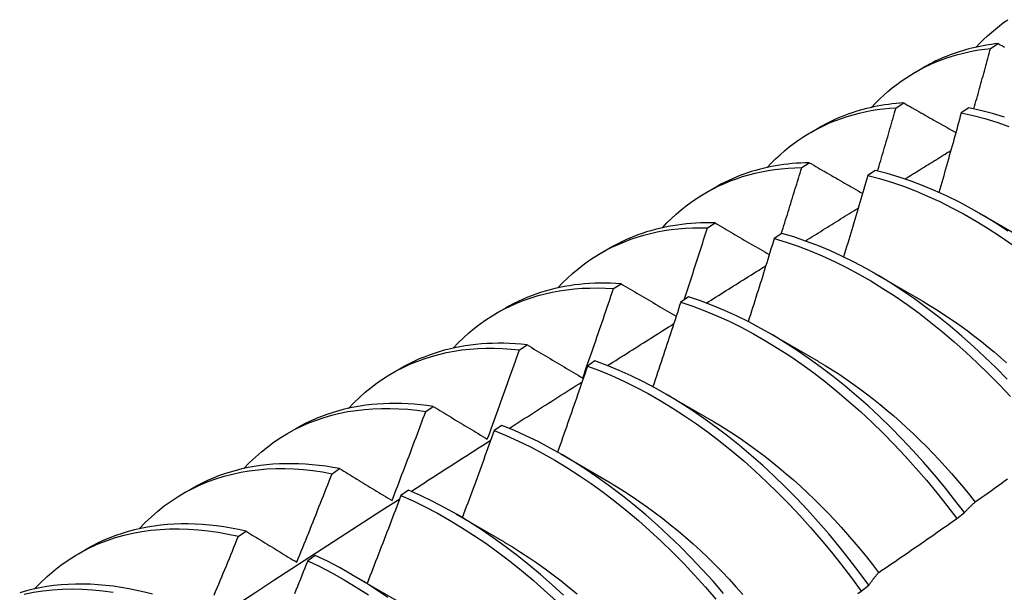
# Model space of a CAD drawing. Header units: inches. Extents: x 17 to 428, y 46 to 203.
# Tile 102 of 114: x 402.496 to 402.824, y 162.47 to 162.661. Entities that reach past the tile are written whole.
import ezdxf

# ---------------------------------------------------------------- set-up
doc = ezdxf.new("R2010")
doc.units = ezdxf.units.IN
doc.header["$MEASUREMENT"] = 0
doc.layers.add('Visible Edges(ANSI)', color=7, linetype='Continuous', lineweight=25)

msp = doc.modelspace()

# ---------------------------------------------------------------- linework, layer by layer
at = {"layer": 'Visible Edges(ANSI)'}
for p, q in [((402.81907, 162.65121), (402.82161, 162.6528)), ((402.79407, 162.64327), (402.79688, 162.64489)), ((402.78763, 162.63144), (402.79017, 162.63305)), ((402.81183, 162.63143), (402.80932, 162.62976)), ((402.75927, 162.62323), (402.76208, 162.62485)), ((402.75625, 162.61152), (402.75878, 162.61314)), ((402.78071, 162.61059), (402.7782, 162.6089)), ((402.72447, 162.6032), (402.72729, 162.60481)), ((402.81534, 162.59633), (402.83129, 162.5871)), ((402.72492, 162.59145), (402.72745, 162.59308)), ((402.74962, 162.58959), (402.7471, 162.58789)), ((402.68968, 162.58316), (402.69249, 162.58478)), ((402.78054, 162.57629), (402.79649, 162.56706)), ((402.69364, 162.57122), (402.69616, 162.57286)), ((402.71855, 162.56845), (402.71604, 162.56673)), ((402.65488, 162.56312), (402.65769, 162.56474)), ((402.74574, 162.55625), (402.76169, 162.54702)), ((402.6624, 162.55084), (402.66492, 162.55249)), ((402.6875, 162.54715), (402.68499, 162.54543)), ((402.62008, 162.54308), (402.62289, 162.5447)), ((402.71094, 162.53621), (402.72689, 162.52698)), ((402.63121, 162.5303), (402.63373, 162.53197)), ((402.58528, 162.52304), (402.58809, 162.52466)), ((402.65647, 162.52571), (402.65396, 162.52397)), ((402.67615, 162.51617), (402.6921, 162.50694)), ((402.60005, 162.50962), (402.60256, 162.51129)), ((402.55048, 162.503), (402.55329, 162.50462)), ((402.62546, 162.50413), (402.62295, 162.50238)), ((402.64135, 162.49613), (402.6573, 162.4869)), ((402.80781, 162.49469), (402.81037, 162.49664)), ((402.56892, 162.48878), (402.57144, 162.49047)), ((402.51568, 162.48296), (402.51849, 162.48458)), ((402.59445, 162.4824), (402.59195, 162.48064)), ((402.60655, 162.47609), (402.6225, 162.46687)), ((402.77601, 162.47052), (402.77859, 162.47247))]:
    msp.add_line(p, q, dxfattribs=at)
at = {"layer": 'Visible Edges(ANSI)', "flags": 128}
for points in [[(402.81431, 162.65161), (402.81553, 162.65289), (402.81677, 162.65414), (402.81804, 162.65534), (402.81934, 162.65651), (402.82067, 162.65763), (402.82202, 162.65871), (402.8234, 162.65976), (402.82481, 162.66075)], [(402.82161, 162.6528), (402.82049, 162.65267), (402.81938, 162.65252), (402.81827, 162.65236), (402.81717, 162.65217), (402.81608, 162.65197), (402.815, 162.65175), (402.81392, 162.65152), (402.81285, 162.65127), (402.81179, 162.651), (402.81074, 162.65071), (402.80969, 162.6504), (402.80866, 162.65008), (402.80763, 162.64974), (402.80661, 162.64939), (402.80559, 162.64901), (402.80459, 162.64862), (402.80359, 162.64822), (402.80261, 162.64779), (402.80163, 162.64735), (402.80066, 162.64689), (402.7997, 162.64642), (402.79875, 162.64593), (402.79781, 162.64542), (402.79688, 162.64489)], [(402.82161, 162.6528), (402.82231, 162.65241), (402.82301, 162.65201), (402.82372, 162.65161)], [(402.77951, 162.63157), (402.78082, 162.63295), (402.78217, 162.63429), (402.78354, 162.63558), (402.78495, 162.63682), (402.78639, 162.63801), (402.78786, 162.63916), (402.78936, 162.64026), (402.79089, 162.64131), (402.79245, 162.64231), (402.79404, 162.64326), (402.79566, 162.64416), (402.79731, 162.64501), (402.79899, 162.64581), (402.80069, 162.64656), (402.80242, 162.64726), (402.80417, 162.6479), (402.80595, 162.6485), (402.80776, 162.64904), (402.80959, 162.64953), (402.81144, 162.64997), (402.81331, 162.65036), (402.81521, 162.6507), (402.81713, 162.65098), (402.81907, 162.65121)], [(402.81351, 162.63108), (402.81375, 162.63192), (402.81398, 162.63276), (402.81422, 162.6336), (402.81445, 162.63444), (402.81469, 162.63528), (402.81492, 162.63612), (402.81515, 162.63695), (402.81539, 162.63779), (402.81562, 162.63863), (402.81585, 162.63947), (402.81608, 162.64031), (402.81631, 162.64115), (402.81655, 162.64199), (402.81678, 162.64282), (402.81701, 162.64366), (402.81724, 162.6445), (402.81747, 162.64534), (402.8177, 162.64618), (402.81793, 162.64702), (402.81815, 162.64786), (402.81838, 162.64869), (402.81861, 162.64953), (402.81884, 162.65037), (402.81907, 162.65121)], [(402.79017, 162.63305), (402.78889, 162.63296), (402.78762, 162.63284), (402.78636, 162.63271), (402.7851, 162.63255), (402.78386, 162.63238), (402.78262, 162.63218), (402.78139, 162.63195), (402.78017, 162.63171), (402.77897, 162.63144), (402.77777, 162.63116), (402.77658, 162.63085), (402.7754, 162.63051), (402.77423, 162.63016), (402.77307, 162.62979), (402.77192, 162.62939), (402.77078, 162.62897), (402.76966, 162.62853), (402.76854, 162.62807), (402.76744, 162.62759), (402.76634, 162.62708), (402.76526, 162.62656), (402.76419, 162.62601), (402.76313, 162.62544), (402.76208, 162.62485)], [(402.79017, 162.63305), (402.79088, 162.63264), (402.7916, 162.63223), (402.79232, 162.63182), (402.79304, 162.63141), (402.79375, 162.631), (402.79447, 162.63059), (402.79519, 162.63018), (402.79591, 162.62977), (402.79663, 162.62936), (402.79735, 162.62895), (402.79808, 162.62854), (402.7988, 162.62813), (402.79952, 162.62772), (402.80024, 162.62731), (402.80097, 162.62689), (402.80169, 162.62648), (402.80242, 162.62607), (402.80314, 162.62566), (402.80387, 162.62525), (402.8046, 162.62484), (402.80533, 162.62442), (402.80605, 162.62401), (402.80678, 162.6236), (402.80751, 162.62319)], [(402.74472, 162.61153), (402.74612, 162.61301), (402.74756, 162.61443), (402.74904, 162.61581), (402.75056, 162.61713), (402.75211, 162.61839), (402.7537, 162.6196), (402.75532, 162.62075), (402.75698, 162.62184), (402.75867, 162.62288), (402.7604, 162.62387), (402.76215, 162.62479), (402.76394, 162.62566), (402.76576, 162.62647), (402.76761, 162.62722), (402.7695, 162.62791), (402.77141, 162.62854), (402.77334, 162.62911), (402.77531, 162.62962), (402.7773, 162.63008), (402.77932, 162.63047), (402.78136, 162.6308), (402.78343, 162.63108), (402.78552, 162.63129), (402.78763, 162.63144)], [(402.78149, 162.6104), (402.78176, 162.61127), (402.78201, 162.61215), (402.78227, 162.61303), (402.78253, 162.6139), (402.78279, 162.61478), (402.78305, 162.61566), (402.78331, 162.61654), (402.78356, 162.61741), (402.78382, 162.61829), (402.78408, 162.61917), (402.78433, 162.62004), (402.78459, 162.62092), (402.78485, 162.6218), (402.7851, 162.62267), (402.78536, 162.62355), (402.78561, 162.62443), (402.78586, 162.6253), (402.78612, 162.62618), (402.78637, 162.62706), (402.78662, 162.62794), (402.78687, 162.62881), (402.78713, 162.62969), (402.78738, 162.63057), (402.78763, 162.63144)], [(402.80932, 162.62976), (402.80901, 162.62865), (402.80871, 162.62755), (402.80841, 162.62644), (402.8081, 162.62534), (402.8078, 162.62423), (402.8075, 162.62313), (402.80719, 162.62202), (402.80688, 162.62092), (402.80658, 162.61981), (402.80627, 162.61871), (402.80596, 162.61761), (402.80565, 162.6165), (402.80534, 162.6154), (402.80503, 162.61429), (402.80472, 162.61319), (402.80441, 162.61208), (402.8041, 162.61098), (402.80379, 162.60987), (402.80348, 162.60877), (402.80317, 162.60766), (402.80285, 162.60656), (402.80254, 162.60545), (402.80222, 162.60435), (402.80191, 162.60324)], [(402.80932, 162.62976), (402.81323, 162.62888), (402.81717, 162.62783), (402.82114, 162.62662), (402.82514, 162.62524)], [(402.82365, 162.62834), (402.81968, 162.62954), (402.81574, 162.63057), (402.81183, 162.63143)], [(402.79058, 162.60772), (402.79121, 162.60812), (402.79185, 162.60851), (402.79248, 162.6089), (402.79312, 162.6093), (402.79376, 162.60969), (402.79439, 162.61009), (402.79503, 162.61048), (402.79566, 162.61088), (402.7963, 162.61127), (402.79694, 162.61166), (402.79757, 162.61206), (402.79821, 162.61245), (402.79884, 162.61284), (402.79948, 162.61324), (402.80012, 162.61363), (402.80075, 162.61403), (402.80139, 162.61442), (402.80202, 162.61481), (402.80266, 162.61521), (402.8033, 162.6156), (402.80393, 162.61599), (402.80457, 162.61639), (402.80521, 162.61678), (402.80584, 162.61717)], [(402.75878, 162.61314), (402.75734, 162.6131), (402.75591, 162.61304), (402.75448, 162.61295), (402.75307, 162.61283), (402.75167, 162.61268), (402.75028, 162.61251), (402.7489, 162.61231), (402.74752, 162.61209), (402.74617, 162.61183), (402.74482, 162.61155), (402.74348, 162.61124), (402.74216, 162.61091), (402.74085, 162.61055), (402.73955, 162.61016), (402.73826, 162.60974), (402.73699, 162.6093), (402.73572, 162.60883), (402.73448, 162.60834), (402.73324, 162.60782), (402.73202, 162.60727), (402.73082, 162.60669), (402.72963, 162.60609), (402.72845, 162.60547), (402.72729, 162.60481)], [(402.75878, 162.61314), (402.75951, 162.61272), (402.76024, 162.61229), (402.76097, 162.61187), (402.7617, 162.61145), (402.76244, 162.61102), (402.76317, 162.6106), (402.7639, 162.61018), (402.76464, 162.60975), (402.76537, 162.60933), (402.76611, 162.6089), (402.76684, 162.60848), (402.76758, 162.60805), (402.76832, 162.60763), (402.76905, 162.6072), (402.76979, 162.60678), (402.77053, 162.60635), (402.77127, 162.60593), (402.77201, 162.6055), (402.77275, 162.60507), (402.77349, 162.60465), (402.77423, 162.60422), (402.77498, 162.60379), (402.77572, 162.60337), (402.77646, 162.60294)], [(402.70992, 162.59149), (402.71142, 162.59307), (402.71296, 162.59458), (402.71454, 162.59604), (402.71617, 162.59743), (402.71783, 162.59876), (402.71954, 162.60002), (402.72129, 162.60123), (402.72308, 162.60237), (402.7249, 162.60344), (402.72676, 162.60445), (402.72866, 162.60539), (402.7306, 162.60627), (402.73256, 162.60708), (402.73457, 162.60782), (402.7366, 162.6085), (402.73867, 162.60911), (402.74077, 162.60965), (402.7429, 162.61012), (402.74506, 162.61053), (402.74724, 162.61086), (402.74946, 162.61113), (402.7517, 162.61133), (402.75396, 162.61146), (402.75625, 162.61152)], [(402.74947, 162.5895), (402.74976, 162.59041), (402.75005, 162.59133), (402.75033, 162.59225), (402.75062, 162.59317), (402.75091, 162.59408), (402.75119, 162.595), (402.75148, 162.59592), (402.75176, 162.59684), (402.75204, 162.59775), (402.75233, 162.59867), (402.75261, 162.59959), (402.75289, 162.60051), (402.75317, 162.60143), (402.75346, 162.60234), (402.75374, 162.60326), (402.75402, 162.60418), (402.7543, 162.6051), (402.75458, 162.60601), (402.75486, 162.60693), (402.75514, 162.60785), (402.75542, 162.60877), (402.75569, 162.60969), (402.75597, 162.6106), (402.75625, 162.61152)], [(402.82484, 162.5904), (402.82083, 162.59301), (402.8168, 162.59547), (402.81276, 162.59779), (402.80872, 162.59995), (402.80468, 162.60196), (402.80064, 162.60381), (402.79662, 162.60549), (402.79261, 162.60702), (402.78862, 162.60837), (402.78465, 162.60957), (402.78071, 162.61059)], [(402.7782, 162.6089), (402.77787, 162.60777), (402.77754, 162.60664), (402.77721, 162.60551), (402.77688, 162.60438), (402.77655, 162.60325), (402.77622, 162.60212), (402.77589, 162.60099), (402.77556, 162.59986), (402.77523, 162.59873), (402.7749, 162.5976), (402.77456, 162.59647), (402.77423, 162.59534), (402.7739, 162.59421), (402.77356, 162.59308), (402.77322, 162.59195), (402.77289, 162.59082), (402.77255, 162.58969), (402.77221, 162.58856), (402.77188, 162.58743), (402.77154, 162.5863), (402.7712, 162.58517), (402.77086, 162.58404), (402.77052, 162.58291), (402.77018, 162.58178)], [(402.7782, 162.6089), (402.78214, 162.60786), (402.78611, 162.60666), (402.7901, 162.60529), (402.79411, 162.60375), (402.79814, 162.60205), (402.80217, 162.60019), (402.80622, 162.59817), (402.81026, 162.596), (402.81429, 162.59367), (402.81832, 162.5912), (402.82234, 162.58857), (402.82633, 162.5858)], [(402.75746, 162.58709), (402.75819, 162.58755), (402.75893, 162.58801), (402.75966, 162.58846), (402.76039, 162.58892), (402.76112, 162.58938), (402.76185, 162.58984), (402.76259, 162.59029), (402.76332, 162.59075), (402.76405, 162.59121), (402.76478, 162.59167), (402.76552, 162.59212), (402.76625, 162.59258), (402.76698, 162.59304), (402.76771, 162.59349), (402.76844, 162.59395), (402.76918, 162.59441), (402.76991, 162.59487), (402.77064, 162.59532), (402.77137, 162.59578), (402.77211, 162.59624), (402.77284, 162.59669), (402.77357, 162.59715), (402.7743, 162.5976), (402.77504, 162.59806)], [(402.72745, 162.59308), (402.72584, 162.59311), (402.72424, 162.5931), (402.72266, 162.59307), (402.72108, 162.593), (402.71952, 162.5929), (402.71797, 162.59276), (402.71643, 162.59259), (402.7149, 162.59239), (402.71339, 162.59216), (402.71189, 162.59189), (402.71041, 162.5916), (402.70893, 162.59126), (402.70748, 162.5909), (402.70603, 162.5905), (402.70461, 162.59008), (402.7032, 162.58961), (402.7018, 162.58912), (402.70042, 162.5886), (402.69905, 162.58804), (402.69771, 162.58745), (402.69638, 162.58683), (402.69506, 162.58618), (402.69377, 162.58549), (402.69249, 162.58478)], [(402.72745, 162.59308), (402.72819, 162.59264), (402.72894, 162.5922), (402.72968, 162.59177), (402.73042, 162.59133), (402.73117, 162.59089), (402.73192, 162.59046), (402.73266, 162.59002), (402.73341, 162.58958), (402.73416, 162.58915), (402.73491, 162.58871), (402.73566, 162.58827), (402.73641, 162.58783), (402.73716, 162.58739), (402.73791, 162.58695), (402.73866, 162.58651), (402.73942, 162.58607), (402.74017, 162.58563), (402.74092, 162.58519), (402.74168, 162.58475), (402.74243, 162.58431), (402.74319, 162.58387), (402.74395, 162.58343), (402.74471, 162.58299), (402.74546, 162.58255)], [(402.67512, 162.57145), (402.67671, 162.57312), (402.67835, 162.57473), (402.68004, 162.57626), (402.68178, 162.57773), (402.68356, 162.57912), (402.68539, 162.58044), (402.68727, 162.58169), (402.68918, 162.58287), (402.69114, 162.58397), (402.69314, 162.58501), (402.69519, 162.58596), (402.69727, 162.58684), (402.69939, 162.58765), (402.70154, 162.58838), (402.70374, 162.58903), (402.70597, 162.58961), (402.70823, 162.59011), (402.71052, 162.59053), (402.71285, 162.59088), (402.71521, 162.59115), (402.7176, 162.59134), (402.72001, 162.59145), (402.72245, 162.59149), (402.72492, 162.59145)], [(402.71715, 162.56749), (402.71748, 162.56849), (402.7178, 162.56948), (402.71813, 162.57048), (402.71846, 162.57148), (402.71879, 162.57248), (402.71912, 162.57348), (402.71944, 162.57447), (402.71977, 162.57547), (402.7201, 162.57647), (402.72042, 162.57747), (402.72075, 162.57847), (402.72107, 162.57946), (402.72139, 162.58046), (402.72172, 162.58146), (402.72204, 162.58246), (402.72236, 162.58346), (402.72268, 162.58446), (402.723, 162.58546), (402.72332, 162.58645), (402.72364, 162.58745), (402.72396, 162.58845), (402.72428, 162.58945), (402.7246, 162.59045), (402.72492, 162.59145)], [(402.7471, 162.58789), (402.74675, 162.58674), (402.7464, 162.58558), (402.74604, 162.58443), (402.74569, 162.58327), (402.74533, 162.58212), (402.74498, 162.58097), (402.74462, 162.57981), (402.74426, 162.57866), (402.7439, 162.57751), (402.74355, 162.57635), (402.74319, 162.5752), (402.74283, 162.57405), (402.74247, 162.5729), (402.74211, 162.57174), (402.74174, 162.57059), (402.74138, 162.56944), (402.74102, 162.56828), (402.74065, 162.56713), (402.74029, 162.56598), (402.73993, 162.56482), (402.73956, 162.56367), (402.73919, 162.56252), (402.73883, 162.56137), (402.73846, 162.56021)], [(402.7471, 162.58789), (402.75107, 162.58669), (402.75506, 162.58533), (402.75908, 162.58381), (402.7631, 162.58212), (402.76714, 162.58027), (402.77118, 162.57826), (402.77522, 162.57609), (402.77926, 162.57378), (402.78328, 162.57131), (402.7873, 162.56869), (402.7913, 162.56593), (402.79527, 162.56303), (402.79922, 162.56), (402.80313, 162.55683), (402.80701, 162.55353), (402.81084, 162.55011), (402.81463, 162.54657), (402.81837, 162.54291), (402.82206, 162.53914), (402.82569, 162.53527)], [(402.82459, 162.54105), (402.8209, 162.54481), (402.81716, 162.54846), (402.81336, 162.55199), (402.80953, 162.55541), (402.80565, 162.55869), (402.80173, 162.56185), (402.79778, 162.56488), (402.7938, 162.56777), (402.78981, 162.57052), (402.78579, 162.57312), (402.78176, 162.57558), (402.77772, 162.57788), (402.77368, 162.58004), (402.76964, 162.58203), (402.76561, 162.58387), (402.76158, 162.58555), (402.75757, 162.58706), (402.75358, 162.58841), (402.74962, 162.58959)], [(402.72449, 162.56638), (402.72532, 162.5669), (402.72615, 162.56742), (402.72697, 162.56794), (402.7278, 162.56846), (402.72862, 162.56898), (402.72945, 162.56951), (402.73028, 162.57003), (402.7311, 162.57055), (402.73193, 162.57107), (402.73276, 162.57159), (402.73358, 162.57211), (402.73441, 162.57263), (402.73524, 162.57315), (402.73606, 162.57367), (402.73689, 162.57419), (402.73772, 162.57471), (402.73854, 162.57523), (402.73937, 162.57575), (402.7402, 162.57626), (402.74102, 162.57678), (402.74185, 162.5773), (402.74268, 162.57782), (402.7435, 162.57834), (402.74433, 162.57886)], [(402.64032, 162.55141), (402.64201, 162.55318), (402.64375, 162.55487), (402.64555, 162.55649), (402.6474, 162.55802), (402.6493, 162.55948), (402.65125, 162.56085), (402.65325, 162.56215), (402.6553, 162.56336), (402.6574, 162.56449), (402.65954, 162.56554), (402.66173, 162.5665), (402.66396, 162.56738), (402.66623, 162.56817), (402.66855, 162.56888), (402.6709, 162.5695), (402.67329, 162.57004), (402.67572, 162.57049), (402.67819, 162.57086), (402.68069, 162.57113), (402.68322, 162.57132), (402.68578, 162.57143), (402.68837, 162.57145), (402.69099, 162.57138), (402.69364, 162.57122)], [(402.69616, 162.57286), (402.69439, 162.57297), (402.69262, 162.57304), (402.69087, 162.57307), (402.68913, 162.57306), (402.68741, 162.57301), (402.68569, 162.57292), (402.68399, 162.5728), (402.68231, 162.57263), (402.68064, 162.57243), (402.67899, 162.57218), (402.67735, 162.5719), (402.67573, 162.57158), (402.67412, 162.57122), (402.67254, 162.57082), (402.67097, 162.57039), (402.66941, 162.56991), (402.66788, 162.5694), (402.66636, 162.56884), (402.66487, 162.56825), (402.66339, 162.56763), (402.66194, 162.56696), (402.6605, 162.56626), (402.65908, 162.56552), (402.65769, 162.56474)], [(402.68342, 162.54143), (402.68386, 162.54267), (402.68429, 162.54391), (402.68472, 162.54515), (402.68516, 162.54639), (402.68559, 162.54763), (402.68602, 162.54887), (402.68645, 162.55011), (402.68688, 162.55135), (402.68731, 162.55259), (402.68774, 162.55383), (402.68816, 162.55508), (402.68859, 162.55632), (402.68901, 162.55756), (402.68944, 162.5588), (402.68986, 162.56004), (402.69028, 162.56128), (402.69071, 162.56252), (402.69113, 162.56377), (402.69155, 162.56501), (402.69197, 162.56625), (402.69239, 162.56749), (402.69281, 162.56873), (402.69322, 162.56998), (402.69364, 162.57122)], [(402.69616, 162.57286), (402.69692, 162.57241), (402.69768, 162.57196), (402.69843, 162.57151), (402.69919, 162.57106), (402.69995, 162.57061), (402.70071, 162.57016), (402.70147, 162.56971), (402.70223, 162.56926), (402.70299, 162.56881), (402.70375, 162.56836), (402.70452, 162.56791), (402.70528, 162.56746), (402.70605, 162.56701), (402.70681, 162.56655), (402.70758, 162.5661), (402.70835, 162.56565), (402.70911, 162.56519), (402.70988, 162.56474), (402.71065, 162.56428), (402.71142, 162.56383), (402.71219, 162.56338), (402.71296, 162.56292), (402.71374, 162.56246), (402.71451, 162.56201)], [(402.71604, 162.56673), (402.71566, 162.56556), (402.71528, 162.56438), (402.7149, 162.56321), (402.71452, 162.56203), (402.71413, 162.56086), (402.71375, 162.55968), (402.71337, 162.55851), (402.71298, 162.55733), (402.7126, 162.55616), (402.71221, 162.55499), (402.71183, 162.55381), (402.71144, 162.55264), (402.71105, 162.55146), (402.71067, 162.55029), (402.71028, 162.54912), (402.70989, 162.54794), (402.7095, 162.54677), (402.70911, 162.54559), (402.70872, 162.54442), (402.70833, 162.54325), (402.70793, 162.54207), (402.70754, 162.5409), (402.70715, 162.53973), (402.70675, 162.53855)], [(402.71604, 162.56673), (402.72003, 162.56538), (402.72404, 162.56386), (402.72806, 162.56218), (402.7321, 162.56034), (402.73614, 162.55834), (402.74018, 162.55619), (402.74422, 162.55388), (402.74825, 162.55142), (402.75226, 162.54881), (402.75626, 162.54606), (402.76024, 162.54317), (402.76418, 162.54014), (402.7681, 162.53698), (402.77198, 162.53369), (402.77582, 162.53028), (402.77961, 162.52674), (402.78335, 162.52309), (402.78704, 162.51933), (402.79067, 162.51546), (402.79424, 162.51149), (402.79774, 162.50742), (402.80117, 162.50326), (402.80453, 162.49902), (402.80781, 162.49469)], [(402.81037, 162.49664), (402.80709, 162.50096), (402.80373, 162.5052), (402.80029, 162.50936), (402.79678, 162.51342), (402.79321, 162.51738), (402.78958, 162.52124), (402.78588, 162.52499), (402.78214, 162.52863), (402.77834, 162.53216), (402.7745, 162.53557), (402.77062, 162.53885), (402.7667, 162.542), (402.76275, 162.54501), (402.75877, 162.54789), (402.75477, 162.55063), (402.75075, 162.55323), (402.74672, 162.55568), (402.74269, 162.55798), (402.73864, 162.56012), (402.7346, 162.56211), (402.73057, 162.56394), (402.72654, 162.5656), (402.72254, 162.56711), (402.71855, 162.56845)], [(402.79649, 162.567), (402.79868, 162.5657), (402.80087, 162.56436), (402.80305, 162.56296), (402.80523, 162.56152), (402.8074, 162.56003), (402.80957, 162.5585), (402.81172, 162.55692), (402.81387, 162.55529), (402.816, 162.55362), (402.81812, 162.5519), (402.82023, 162.55014), (402.82233, 162.54833), (402.82441, 162.54649)], [(402.69165, 162.54559), (402.69257, 162.54617), (402.69349, 162.54675), (402.69441, 162.54734), (402.69533, 162.54792), (402.69625, 162.54851), (402.69717, 162.54909), (402.69809, 162.54967), (402.69901, 162.55026), (402.69993, 162.55084), (402.70085, 162.55142), (402.70177, 162.55201), (402.70269, 162.55259), (402.70361, 162.55317), (402.70453, 162.55376), (402.70545, 162.55434), (402.70637, 162.55492), (402.70728, 162.5555), (402.7082, 162.55609), (402.70912, 162.55667), (402.71004, 162.55725), (402.71096, 162.55783), (402.71188, 162.55842), (402.7128, 162.559), (402.71372, 162.55958)], [(402.60552, 162.53137), (402.60731, 162.53324), (402.60915, 162.53501), (402.61105, 162.53671), (402.61302, 162.53831), (402.61504, 162.53983), (402.61711, 162.54125), (402.61924, 162.54259), (402.62143, 162.54383), (402.62366, 162.54498), (402.62595, 162.54604), (402.62829, 162.54701), (402.63067, 162.54788), (402.6331, 162.54865), (402.63557, 162.54933), (402.63809, 162.54992), (402.64065, 162.55041), (402.64325, 162.5508), (402.64588, 162.55109), (402.64856, 162.55129), (402.65126, 162.5514), (402.654, 162.5514), (402.65677, 162.55131), (402.65957, 162.55112), (402.6624, 162.55084)], [(402.66492, 162.55249), (402.66298, 162.55269), (402.66104, 162.55284), (402.65912, 162.55295), (402.65722, 162.55301), (402.65532, 162.55303), (402.65345, 162.553), (402.65159, 162.55292), (402.64974, 162.5528), (402.64792, 162.55264), (402.6461, 162.55242), (402.64431, 162.55217), (402.64254, 162.55186), (402.64078, 162.55151), (402.63905, 162.55112), (402.63733, 162.55068), (402.63564, 162.55019), (402.63397, 162.54966), (402.63232, 162.54908), (402.63069, 162.54846), (402.62908, 162.5478), (402.6275, 162.54709), (402.62594, 162.54634), (402.6244, 162.54554), (402.62289, 162.5447)], [(402.65169, 162.52112), (402.65215, 162.52236), (402.6526, 162.52359), (402.65306, 162.52483), (402.65351, 162.52607), (402.65396, 162.52731), (402.65441, 162.52854), (402.65486, 162.52978), (402.65531, 162.53102), (402.65576, 162.53225), (402.65621, 162.53349), (402.65666, 162.53473), (402.65711, 162.53597), (402.65755, 162.53721), (402.658, 162.53845), (402.65844, 162.53968), (402.65888, 162.54092), (402.65933, 162.54216), (402.65977, 162.5434), (402.66021, 162.54464), (402.66065, 162.54588), (402.66109, 162.54712), (402.66153, 162.54836), (402.66197, 162.5496), (402.6624, 162.55084)], [(402.66492, 162.55249), (402.66569, 162.55203), (402.66645, 162.55158), (402.66721, 162.55112), (402.66797, 162.55066), (402.66874, 162.5502), (402.6695, 162.54975), (402.67027, 162.54929), (402.67104, 162.54883), (402.67181, 162.54837), (402.67257, 162.54791), (402.67334, 162.54745), (402.67411, 162.54699), (402.67489, 162.54653), (402.67566, 162.54607), (402.67643, 162.5456), (402.6772, 162.54514), (402.67798, 162.54468), (402.67875, 162.54422), (402.67953, 162.54375), (402.68031, 162.54329), (402.68108, 162.54282), (402.68186, 162.54236), (402.68264, 162.5419), (402.68342, 162.54143)], [(402.77859, 162.47247), (402.77538, 162.47686), (402.77209, 162.48118), (402.76873, 162.48541), (402.76529, 162.48956), (402.76178, 162.49361), (402.7582, 162.49757), (402.75456, 162.50143), (402.75086, 162.50517), (402.74711, 162.50881), (402.74331, 162.51233), (402.73947, 162.51572), (402.73559, 162.519), (402.73166, 162.52214), (402.72771, 162.52515), (402.72373, 162.52802), (402.71973, 162.53075), (402.71572, 162.53334), (402.71169, 162.53578), (402.70765, 162.53807), (402.70361, 162.5402), (402.69957, 162.54218), (402.69553, 162.544), (402.69151, 162.54566), (402.6875, 162.54715)], [(402.68499, 162.54543), (402.68459, 162.54423), (402.68418, 162.54304), (402.68377, 162.54184), (402.68336, 162.54065), (402.68295, 162.53946), (402.68254, 162.53826), (402.68213, 162.53707), (402.68172, 162.53588), (402.68131, 162.53468), (402.6809, 162.53349), (402.68048, 162.5323), (402.68007, 162.53111), (402.67966, 162.52991), (402.67924, 162.52872), (402.67883, 162.52753), (402.67841, 162.52634), (402.67799, 162.52514), (402.67757, 162.52395), (402.67715, 162.52276), (402.67673, 162.52157), (402.67631, 162.52038), (402.67589, 162.51918), (402.67547, 162.51799), (402.67505, 162.5168)], [(402.68499, 162.54543), (402.689, 162.54392), (402.69303, 162.54225), (402.69706, 162.54042), (402.7011, 162.53843), (402.70514, 162.53628), (402.70918, 162.53398), (402.71321, 162.53153), (402.71723, 162.52893), (402.72123, 162.52619), (402.7252, 162.52331), (402.72915, 162.52029), (402.73307, 162.51713), (402.73695, 162.51385), (402.74079, 162.51044), (402.74459, 162.50692), (402.74833, 162.50327), (402.75203, 162.49952), (402.75566, 162.49565), (402.75923, 162.49169), (402.76274, 162.48763), (402.76617, 162.48347), (402.76953, 162.47923), (402.77281, 162.47491), (402.77601, 162.47052)], [(402.7617, 162.54698), (402.76403, 162.54561), (402.76635, 162.54418), (402.76867, 162.5427), (402.77098, 162.54116), (402.77328, 162.53956), (402.77557, 162.53791), (402.77785, 162.53621), (402.78012, 162.53445), (402.78238, 162.53264), (402.78462, 162.53078), (402.78685, 162.52887), (402.78906, 162.52692), (402.79126, 162.52491), (402.79343, 162.52286), (402.79559, 162.52077), (402.79773, 162.51864), (402.79984, 162.51646), (402.80193, 162.51425), (402.804, 162.51199), (402.80605, 162.5097), (402.80807, 162.50737), (402.81006, 162.50501), (402.81203, 162.50262), (402.81396, 162.50019)], [(402.65894, 162.52471), (402.65995, 162.52535), (402.66096, 162.526), (402.66197, 162.52665), (402.66298, 162.5273), (402.664, 162.52794), (402.66501, 162.52859), (402.66602, 162.52924), (402.66703, 162.52989), (402.66804, 162.53053), (402.66905, 162.53118), (402.67007, 162.53183), (402.67108, 162.53247), (402.67209, 162.53312), (402.6731, 162.53376), (402.67411, 162.53441), (402.67513, 162.53506), (402.67614, 162.5357), (402.67715, 162.53635), (402.67816, 162.53699), (402.67917, 162.53764), (402.68019, 162.53828), (402.6812, 162.53893), (402.68221, 162.53958), (402.68322, 162.54022)], [(402.57072, 162.51133), (402.5726, 162.51329), (402.57455, 162.51516), (402.57656, 162.51693), (402.57864, 162.5186), (402.58078, 162.52017), (402.58298, 162.52164), (402.58524, 162.52302), (402.58756, 162.52429), (402.58994, 162.52546), (402.59237, 162.52652), (402.59486, 162.52748), (402.5974, 162.52834), (402.59999, 162.52909), (402.60262, 162.52973), (402.6053, 162.53027), (402.60803, 162.5307), (402.6108, 162.53103), (402.61361, 162.53125), (402.61646, 162.53136), (402.61934, 162.53136), (402.62226, 162.53126), (402.62522, 162.53104), (402.6282, 162.53073), (402.63121, 162.5303)], [(402.63373, 162.53197), (402.63161, 162.53227), (402.6295, 162.53252), (402.62741, 162.53272), (402.62534, 162.53286), (402.62328, 162.53295), (402.62123, 162.53299), (402.61921, 162.53297), (402.6172, 162.53291), (402.61521, 162.53278), (402.61324, 162.53261), (402.61129, 162.53238), (402.60937, 162.5321), (402.60746, 162.53177), (402.60557, 162.53138), (402.60371, 162.53094), (402.60187, 162.53045), (402.60006, 162.52991), (402.59827, 162.52931), (402.59651, 162.52867), (402.59477, 162.52797), (402.59306, 162.52722), (402.59137, 162.52642), (402.58972, 162.52556), (402.58809, 162.52466)], [(402.63373, 162.53197), (402.63446, 162.53152), (402.6352, 162.53107), (402.63595, 162.53063), (402.63669, 162.53018), (402.63743, 162.52973), (402.63817, 162.52928), (402.63892, 162.52883), (402.63966, 162.52838), (402.64041, 162.52793), (402.64115, 162.52748), (402.6419, 162.52703), (402.64265, 162.52657), (402.6434, 162.52612), (402.64415, 162.52567), (402.6449, 162.52522), (402.64565, 162.52476), (402.6464, 162.52431), (402.64716, 162.52386), (402.64791, 162.5234), (402.64866, 162.52295), (402.64942, 162.52249), (402.65018, 162.52203), (402.65093, 162.52158), (402.65169, 162.52112)], [(402.62, 162.50068), (402.62047, 162.50191), (402.62095, 162.50315), (402.62142, 162.50438), (402.6219, 162.50561), (402.62237, 162.50684), (402.62284, 162.50808), (402.62331, 162.50931), (402.62379, 162.51054), (402.62426, 162.51178), (402.62472, 162.51301), (402.62519, 162.51425), (402.62566, 162.51548), (402.62613, 162.51671), (402.62659, 162.51795), (402.62706, 162.51918), (402.62752, 162.52042), (402.62799, 162.52165), (402.62845, 162.52289), (402.62891, 162.52412), (402.62937, 162.52536), (402.62983, 162.52659), (402.63029, 162.52783), (402.63075, 162.52907), (402.63121, 162.5303)], [(402.73028, 162.46976), (402.72677, 162.47381), (402.72319, 162.47776), (402.71954, 162.48161), (402.71584, 162.48535), (402.71209, 162.48898), (402.70829, 162.49249), (402.70444, 162.49588), (402.70055, 162.49915), (402.69663, 162.50228), (402.69268, 162.50528), (402.6887, 162.50815), (402.6847, 162.51087), (402.68068, 162.51345), (402.67665, 162.51588), (402.67261, 162.51816), (402.66857, 162.52029), (402.66453, 162.52225), (402.66049, 162.52406), (402.65647, 162.52571)], [(402.72689, 162.52697), (402.72935, 162.52551), (402.73181, 162.52398), (402.73426, 162.52239), (402.7367, 162.52074), (402.73913, 162.51903), (402.74156, 162.51725), (402.74397, 162.51542), (402.74637, 162.51354), (402.74875, 162.51159), (402.75112, 162.5096), (402.75347, 162.50755), (402.75581, 162.50545), (402.75812, 162.5033), (402.76041, 162.5011), (402.76268, 162.49885), (402.76492, 162.49656), (402.76714, 162.49422), (402.76933, 162.49184), (402.7715, 162.48942), (402.77363, 162.48695), (402.77573, 162.48445), (402.7778, 162.48191), (402.77984, 162.47933), (402.78184, 162.47672)], [(402.65396, 162.52397), (402.65353, 162.52276), (402.6531, 162.52155), (402.65266, 162.52034), (402.65223, 162.51913), (402.65179, 162.51792), (402.65135, 162.51671), (402.65091, 162.51551), (402.65048, 162.5143), (402.65004, 162.51309), (402.6496, 162.51188), (402.64916, 162.51067), (402.64871, 162.50946), (402.64827, 162.50825), (402.64783, 162.50704), (402.64738, 162.50584), (402.64694, 162.50463), (402.6465, 162.50342), (402.64605, 162.50221), (402.6456, 162.501), (402.64516, 162.4998), (402.64471, 162.49859), (402.64426, 162.49738), (402.64381, 162.49618), (402.64336, 162.49497)], [(402.65396, 162.52397), (402.65799, 162.52231), (402.66202, 162.52049), (402.66606, 162.51851), (402.6701, 162.51637), (402.67414, 162.51408), (402.67817, 162.51164), (402.68219, 162.50905), (402.68619, 162.50632), (402.69017, 162.50344), (402.69412, 162.50043), (402.69804, 162.49729), (402.70192, 162.49401), (402.70577, 162.49061), (402.70957, 162.48709), (402.71332, 162.48345), (402.71701, 162.4797), (402.72065, 162.47585), (402.72422, 162.47189), (402.72773, 162.46783)], [(402.62633, 162.50374), (402.62743, 162.50445), (402.62854, 162.50516), (402.62964, 162.50587), (402.63075, 162.50658), (402.63185, 162.5073), (402.63295, 162.50801), (402.63406, 162.50872), (402.63516, 162.50943), (402.63627, 162.51014), (402.63737, 162.51085), (402.63847, 162.51156), (402.63958, 162.51227), (402.64068, 162.51298), (402.64179, 162.51369), (402.64289, 162.5144), (402.64399, 162.51512), (402.6451, 162.51582), (402.6462, 162.51653), (402.64731, 162.51724), (402.64841, 162.51795), (402.64952, 162.51866), (402.65062, 162.51937), (402.65173, 162.52008), (402.65283, 162.52079)], [(402.53593, 162.49129), (402.5379, 162.49335), (402.53995, 162.4953), (402.54207, 162.49714), (402.54426, 162.49888), (402.54652, 162.50051), (402.54885, 162.50203), (402.55125, 162.50343), (402.55371, 162.50473), (402.55623, 162.50591), (402.55881, 162.50697), (402.56145, 162.50793), (402.56414, 162.50876), (402.56689, 162.50948), (402.56969, 162.51008), (402.57254, 162.51057), (402.57544, 162.51093), (402.57838, 162.51118), (402.58137, 162.51131), (402.5844, 162.51132), (402.58746, 162.51122), (402.59056, 162.51099), (402.59369, 162.51065), (402.59686, 162.51019), (402.60005, 162.50962)], [(402.60256, 162.51129), (402.60027, 162.51171), (402.598, 162.51207), (402.59573, 162.51236), (402.59349, 162.5126), (402.59126, 162.51278), (402.58905, 162.51289), (402.58685, 162.51295), (402.58468, 162.51294), (402.58253, 162.51287), (402.5804, 162.51274), (402.57829, 162.51256), (402.57621, 162.51231), (402.57415, 162.51199), (402.57211, 162.51162), (402.5701, 162.51119), (402.56812, 162.5107), (402.56616, 162.51015), (402.56423, 162.50954), (402.56233, 162.50886), (402.56046, 162.50813), (402.55862, 162.50734), (402.55681, 162.50649), (402.55504, 162.50559), (402.55329, 162.50462)], [(402.60256, 162.51129), (402.60328, 162.51086), (402.604, 162.51042), (402.60472, 162.50998), (402.60544, 162.50954), (402.60616, 162.5091), (402.60688, 162.50866), (402.6076, 162.50823), (402.60832, 162.50779), (402.60905, 162.50734), (402.60977, 162.5069), (402.61049, 162.50646), (402.61122, 162.50602), (402.61195, 162.50558), (402.61267, 162.50514), (402.6134, 162.50469), (402.61413, 162.50425), (402.61486, 162.5038), (402.61559, 162.50336), (402.61632, 162.50291), (402.61706, 162.50247), (402.61779, 162.50202), (402.61852, 162.50158), (402.61926, 162.50113), (402.62, 162.50068)], [(402.58833, 162.48011), (402.58883, 162.48134), (402.58933, 162.48257), (402.58982, 162.48379), (402.59032, 162.48502), (402.59081, 162.48625), (402.59131, 162.48748), (402.5918, 162.48871), (402.59229, 162.48993), (402.59278, 162.49116), (402.59327, 162.49239), (402.59376, 162.49362), (402.59425, 162.49485), (402.59474, 162.49608), (402.59522, 162.49731), (402.59571, 162.49854), (402.5962, 162.49977), (402.59668, 162.501), (402.59716, 162.50223), (402.59765, 162.50346), (402.59813, 162.50469), (402.59861, 162.50592), (402.59909, 162.50715), (402.59957, 162.50838), (402.60005, 162.50962)], [(402.81399, 162.50023), (402.81506, 162.50099), (402.81613, 162.50175), (402.8172, 162.50252), (402.81827, 162.50329), (402.81934, 162.50405), (402.82041, 162.50482), (402.82148, 162.50559), (402.82254, 162.50636), (402.82361, 162.50713), (402.82467, 162.5079)], [(402.69209, 162.50689), (402.69469, 162.50534), (402.69728, 162.50373), (402.69987, 162.50205), (402.70245, 162.5003), (402.70502, 162.49848), (402.70757, 162.4966), (402.71012, 162.49465), (402.71264, 162.49264), (402.71515, 162.49057), (402.71764, 162.48845), (402.72011, 162.48626), (402.72256, 162.48401), (402.72498, 162.48171), (402.72738, 162.47936), (402.72975, 162.47695), (402.73209, 162.47449), (402.7344, 162.47198), (402.73668, 162.46942)], [(402.56874, 162.46631), (402.57471, 162.47022), (402.58069, 162.47412), (402.58667, 162.47801), (402.59264, 162.48191), (402.59862, 162.48579), (402.6046, 162.48967), (402.61058, 162.49355), (402.61657, 162.49743), (402.62255, 162.50129)], [(402.62295, 162.50238), (402.62249, 162.50116), (402.62203, 162.49993), (402.62157, 162.49871), (402.62111, 162.49749), (402.62064, 162.49627), (402.62018, 162.49505), (402.61971, 162.49383), (402.61925, 162.49261), (402.61878, 162.49139), (402.61831, 162.49017), (402.61785, 162.48895), (402.61738, 162.48773), (402.61691, 162.48651), (402.61644, 162.48529), (402.61597, 162.48408), (402.6155, 162.48286), (402.61502, 162.48164), (402.61455, 162.48042), (402.61408, 162.4792), (402.6136, 162.47798), (402.61313, 162.47677), (402.61265, 162.47555), (402.61218, 162.47433), (402.6117, 162.47311)], [(402.62295, 162.50238), (402.62698, 162.50056), (402.63102, 162.49859), (402.63507, 162.49646), (402.6391, 162.49418), (402.64314, 162.49175), (402.64715, 162.48917), (402.65116, 162.48644), (402.65513, 162.48358), (402.65909, 162.48057), (402.66301, 162.47744), (402.6669, 162.47417), (402.67074, 162.47078), (402.67454, 162.46726)], [(402.67707, 162.46915), (402.67326, 162.47266), (402.66941, 162.47604), (402.66552, 162.4793), (402.6616, 162.48243), (402.65764, 162.48542), (402.65366, 162.48828), (402.64966, 162.49099), (402.64564, 162.49356), (402.64161, 162.49598), (402.63757, 162.49825), (402.63353, 162.50037), (402.62949, 162.50233), (402.62546, 162.50413)], [(402.81037, 162.49664), (402.81052, 162.49681), (402.81066, 162.49697), (402.81081, 162.49713), (402.81095, 162.49729), (402.8111, 162.49744), (402.81125, 162.4976), (402.81139, 162.49775), (402.81154, 162.49791), (402.81169, 162.49806), (402.81184, 162.49821), (402.81199, 162.49837), (402.81214, 162.49852), (402.81229, 162.49866), (402.81244, 162.49881), (402.8126, 162.49896), (402.81275, 162.4991), (402.8129, 162.49925), (402.81305, 162.49939), (402.81321, 162.49953), (402.81336, 162.49968), (402.81352, 162.49982), (402.81367, 162.49995), (402.81383, 162.50009), (402.81399, 162.50023)], [(402.78185, 162.47673), (402.78294, 162.47747), (402.78403, 162.4782), (402.78512, 162.47894), (402.7862, 162.47968), (402.78729, 162.48042), (402.78837, 162.48117), (402.78946, 162.48191), (402.79054, 162.48265), (402.79163, 162.4834), (402.79271, 162.48414), (402.79379, 162.48489), (402.79488, 162.48564), (402.79596, 162.48639), (402.79704, 162.48714), (402.79812, 162.48789), (402.7992, 162.48864), (402.80027, 162.4894), (402.80135, 162.49015), (402.80243, 162.4909), (402.80351, 162.49166), (402.80458, 162.49242), (402.80566, 162.49317), (402.80673, 162.49393), (402.80781, 162.49469)], [(402.57144, 162.49047), (402.56897, 162.49101), (402.56652, 162.49149), (402.56409, 162.4919), (402.56167, 162.49224), (402.55927, 162.49251), (402.55689, 162.49271), (402.55453, 162.49284), (402.55219, 162.49291), (402.54987, 162.4929), (402.54758, 162.49283), (402.54531, 162.49268), (402.54306, 162.49247), (402.54085, 162.49219), (402.53866, 162.49184), (402.5365, 162.49142), (402.53437, 162.49093), (402.53226, 162.49037), (402.5302, 162.48975), (402.52816, 162.48905), (402.52616, 162.48829), (402.52419, 162.48746), (402.52225, 162.48657), (402.52035, 162.48561), (402.51849, 162.48458)], [(402.50113, 162.47125), (402.5032, 162.4734), (402.50535, 162.47544), (402.50758, 162.47736), (402.50989, 162.47916), (402.51227, 162.48084), (402.51473, 162.4824), (402.51726, 162.48384), (402.51986, 162.48515), (402.52253, 162.48634), (402.52526, 162.4874), (402.52805, 162.48834), (402.53091, 162.48915), (402.53382, 162.48983), (402.53679, 162.49038), (402.53981, 162.4908), (402.54288, 162.49109), (402.546, 162.49126), (402.54916, 162.49129), (402.55236, 162.49119), (402.55561, 162.49097), (402.55889, 162.49061), (402.5622, 162.49013), (402.56555, 162.48952), (402.56892, 162.48878)], [(402.56083, 162.46919), (402.56134, 162.47041), (402.56185, 162.47163), (402.56236, 162.47285), (402.56287, 162.47408), (402.56338, 162.4753), (402.56389, 162.47653), (402.5644, 162.47775), (402.5649, 162.47897), (402.56541, 162.4802), (402.56591, 162.48142), (402.56642, 162.48265), (402.56692, 162.48387), (402.56742, 162.4851), (402.56792, 162.48633), (402.56842, 162.48755), (402.56892, 162.48878)], [(402.57144, 162.49047), (402.57213, 162.49004), (402.57283, 162.48961), (402.57352, 162.48919), (402.57422, 162.48876), (402.57492, 162.48833), (402.57562, 162.4879), (402.57632, 162.48748), (402.57702, 162.48705), (402.57772, 162.48662), (402.57842, 162.48619), (402.57912, 162.48576), (402.57982, 162.48533), (402.58053, 162.48489), (402.58123, 162.48446), (402.58194, 162.48403), (402.58265, 162.4836), (402.58336, 162.48316), (402.58406, 162.48273), (402.58477, 162.48229), (402.58548, 162.48186), (402.58619, 162.48142), (402.58691, 162.48099), (402.58762, 162.48055), (402.58833, 162.48011)], [(402.6573, 162.48684), (402.66004, 162.48523), (402.66277, 162.48353), (402.66549, 162.48176), (402.6682, 162.47991), (402.6709, 162.47799), (402.67358, 162.47599), (402.67625, 162.47392), (402.6789, 162.47178), (402.68153, 162.46957)], [(402.61863, 162.4684), (402.61462, 162.47111), (402.6106, 162.47367), (402.60657, 162.47608), (402.60253, 162.47834), (402.59849, 162.48045), (402.59445, 162.4824)], [(402.59195, 162.48064), (402.59146, 162.47941), (402.59097, 162.47818), (402.59049, 162.47696), (402.59, 162.47573), (402.58951, 162.4745), (402.58902, 162.47328), (402.58853, 162.47205), (402.58804, 162.47082), (402.58754, 162.4696)], [(402.59195, 162.48064), (402.59599, 162.47868), (402.60003, 162.47656), (402.60407, 162.47428), (402.6081, 162.47186), (402.61212, 162.46929)], [(402.77859, 162.47247), (402.77872, 162.47266), (402.77885, 162.47285), (402.77898, 162.47304), (402.77911, 162.47323), (402.77924, 162.47341), (402.77938, 162.4736), (402.77951, 162.47378), (402.77964, 162.47396), (402.77978, 162.47414), (402.77991, 162.47432), (402.78005, 162.4745), (402.78018, 162.47468), (402.78032, 162.47486), (402.78046, 162.47503), (402.78059, 162.47521), (402.78073, 162.47538), (402.78087, 162.47555), (402.78101, 162.47572), (402.78115, 162.47589), (402.78129, 162.47606), (402.78143, 162.47623), (402.78157, 162.4764), (402.78171, 162.47656), (402.78185, 162.47673)], [(402.54034, 162.46949), (402.5377, 162.47017), (402.53508, 162.47078), (402.53247, 162.47131), (402.52988, 162.47176), (402.52731, 162.47214), (402.52475, 162.47244), (402.52222, 162.47266), (402.51971, 162.4728), (402.51723, 162.47287), (402.51477, 162.47286), (402.51234, 162.47276), (402.50994, 162.4726), (402.50756, 162.47235), (402.50522, 162.47202), (402.5029, 162.47162), (402.50062, 162.47114), (402.49838, 162.47058), (402.49616, 162.46995)], [(402.49769, 162.46949), (402.50077, 162.47013), (402.5039, 162.47062), (402.50709, 162.47097), (402.51034, 162.47118), (402.51363, 162.47125), (402.51698, 162.47118), (402.52036, 162.47097), (402.52379, 162.47061), (402.52725, 162.47012)], [(402.77492, 162.46978), (402.77601, 162.47052)]]:
    msp.add_lwpolyline(points, dxfattribs=at)

doc.saveas('drawing.dxf')
